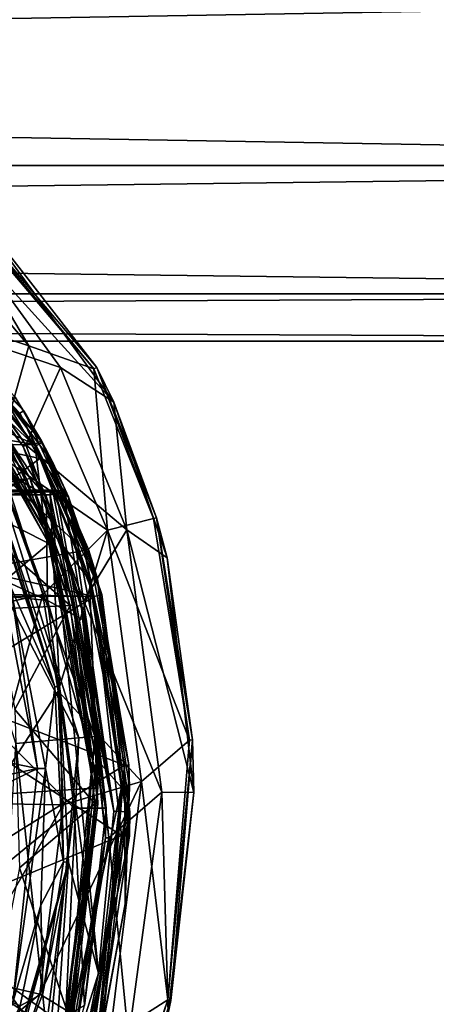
# Model space of a CAD drawing. Extents: x -200 to 200, y -832 to 754.
# Tile 253 of 256: x 109 to 122, y 650 to 681. Entities that reach past the tile are written whole.
import ezdxf

# ---------------------------------------------------------------- set-up
doc = ezdxf.new("R2010")
doc.units = 0
doc.header["$LTSCALE"] = 74.25
for name, color, linetype in [('2605', 7, 'CONTINUOUS'), ('2606', 7, 'CONTINUOUS'), ('2608', 7, 'CONTINUOUS'), ('2609', 7, 'CONTINUOUS'), ('2611', 7, 'CONTINUOUS'), ('2626', 7, 'CONTINUOUS'), ('2627', 7, 'CONTINUOUS'), ('3481', 7, 'CONTINUOUS'), ('3486', 7, 'CONTINUOUS'), ('3490', 7, 'CONTINUOUS'), ('3492', 7, 'CONTINUOUS'), ('3715', 7, 'CONTINUOUS'), ('3716', 7, 'CONTINUOUS'), ('3735', 7, 'CONTINUOUS'), ('3774', 7, 'CONTINUOUS'), ('3925', 7, 'CONTINUOUS'), ('4156', 7, 'CONTINUOUS'), ('4157', 7, 'CONTINUOUS'), ('4159', 7, 'CONTINUOUS'), ('4161', 7, 'CONTINUOUS'), ('4162', 7, 'CONTINUOUS'), ('4165', 7, 'CONTINUOUS'), ('4175', 7, 'CONTINUOUS'), ('4176', 7, 'CONTINUOUS'), ('4188', 7, 'CONTINUOUS'), ('4220', 7, 'CONTINUOUS'), ('4226', 7, 'CONTINUOUS'), ('4229', 7, 'CONTINUOUS'), ('4244', 7, 'CONTINUOUS'), ('4245', 7, 'CONTINUOUS'), ('4486', 7, 'CONTINUOUS'), ('4488', 7, 'CONTINUOUS'), ('4489', 7, 'CONTINUOUS'), ('4491', 7, 'CONTINUOUS'), ('4492', 7, 'CONTINUOUS'), ('4507', 7, 'CONTINUOUS'), ('4509', 7, 'CONTINUOUS'), ('4512', 7, 'CONTINUOUS'), ('740', 7, 'CONTINUOUS')]:
    doc.layers.add(name, color=color, linetype=linetype)

msp = doc.modelspace()

# ---------------------------------------------------------------- linework, layer by layer
at = {"layer": '2605', "color": 7, "linetype": 'CONTINUOUS'}
for points in [[(109.328, 670.854, 68.65), (106.01, 676.444, 68.65), (106.335, 674.398, 68.65), (109.328, 670.854, 68.65)], [(111.37, 670.129, 68.65), (106.01, 676.444, 68.65), (109.328, 670.854, 68.65), (111.37, 670.129, 68.65)], [(111.792, 665.076, 68.65), (111.37, 670.129, 68.65), (109.328, 670.854, 68.65), (111.792, 665.076, 68.65)], [(113.235, 665.433, 68.65), (111.37, 670.129, 68.65), (111.792, 665.076, 68.65), (113.235, 665.433, 68.65)], [(114.364, 658.491, 68.65), (113.235, 665.433, 68.65), (111.792, 665.076, 68.65), (114.364, 658.491, 68.65)], [(112.857, 657.197, 68.65), (114.364, 658.491, 68.65), (111.792, 665.076, 68.65), (112.857, 657.197, 68.65)], [(113.687, 650.345, 68.65), (114.364, 658.491, 68.65), (112.857, 657.197, 68.65), (113.687, 650.345, 68.65)], [(111.865, 649.192, 68.65), (113.687, 650.345, 68.65), (112.857, 657.197, 68.65), (111.865, 649.192, 68.65)], [(111.67, 644.466, 68.65), (113.687, 650.345, 68.65), (111.865, 649.192, 68.65), (111.67, 644.466, 68.65)]]:
    msp.add_3dface(points, dxfattribs=at)
at = {"layer": '2606', "color": 7, "linetype": 'CONTINUOUS'}
for points in [[(107.555, 673.961, 15.65), (110.324, 670.172, 15.65), (106.696, 671.391, 15.65), (107.555, 673.961, 15.65)], [(106.696, 671.391, 15.65), (110.324, 670.172, 15.65), (109.24, 667.742, 15.65), (106.696, 671.391, 15.65)], [(110.324, 670.172, 15.65), (112.398, 665.082, 15.65), (109.24, 667.742, 15.65), (110.324, 670.172, 15.65)], [(109.24, 667.742, 15.65), (112.398, 665.082, 15.65), (111.058, 662.852, 15.65), (109.24, 667.742, 15.65)], [(112.398, 665.082, 15.65), (113.499, 656.857, 15.65), (111.058, 662.852, 15.65), (112.398, 665.082, 15.65)], [(111.058, 662.852, 15.65), (113.499, 656.857, 15.65), (111.838, 655.423, 15.65), (111.058, 662.852, 15.65)], [(113.499, 656.857, 15.65), (112.459, 649.135, 15.65), (111.838, 655.423, 15.65), (113.499, 656.857, 15.65)], [(111.838, 655.423, 15.65), (112.459, 649.135, 15.65), (110.556, 647.907, 15.65), (111.838, 655.423, 15.65)]]:
    msp.add_3dface(points, dxfattribs=at)
at = {"layer": '2608', "color": 7, "linetype": 'CONTINUOUS'}
for points in [[(106.069, 676.526, 68.55), (111.459, 670.175, 68.55), (107.149, 675.705, 16.65), (106.069, 676.526, 68.55)], [(107.149, 675.705, 16.65), (111.459, 670.175, 68.55), (111.995, 669.079, 16.65), (107.149, 675.705, 16.65)], [(111.459, 670.175, 68.55), (113.33, 665.46, 68.55), (111.995, 669.079, 16.65), (111.459, 670.175, 68.55)], [(111.995, 669.079, 16.65), (113.33, 665.46, 68.55), (113.663, 664.199, 16.65), (111.995, 669.079, 16.65)], [(113.33, 665.46, 68.55), (114.465, 658.496, 68.55), (113.663, 664.199, 16.65), (113.33, 665.46, 68.55)], [(113.663, 664.199, 16.65), (114.465, 658.496, 68.55), (114.5, 656.852, 16.65), (113.663, 664.199, 16.65)], [(114.465, 658.496, 68.55), (113.783, 650.325, 68.55), (114.5, 656.852, 16.65), (114.465, 658.496, 68.55)], [(114.5, 656.852, 16.65), (113.783, 650.325, 68.55), (113.695, 649.935, 16.65), (114.5, 656.852, 16.65)], [(113.783, 650.325, 68.55), (111.76, 644.423, 68.55), (113.695, 649.935, 16.65), (113.783, 650.325, 68.55)]]:
    msp.add_3dface(points, dxfattribs=at)
at = {"layer": '2609', "color": 7, "linetype": 'CONTINUOUS'}
for points in [[(108.359, 667.049, 64.65), (109.919, 662.865, 64.65), (101.801, 666.617, 64.65), (108.359, 667.049, 64.65)], [(101.801, 666.617, 64.65), (109.919, 662.865, 64.65), (103.6, 663.5, 64.65), (101.801, 666.617, 64.65)], [(103.6, 663.5, 64.65), (110.749, 656.356, 64.65), (103.6, 650.5, 64.65), (103.6, 663.5, 64.65)], [(109.919, 662.865, 64.65), (110.749, 656.356, 64.65), (103.6, 663.5, 64.65), (109.919, 662.865, 64.65)], [(110.749, 656.356, 64.65), (109.87, 649.451, 64.65), (103.6, 650.5, 64.65), (110.749, 656.356, 64.65)], [(103.6, 650.5, 64.65), (109.87, 649.451, 64.65), (101.801, 647.383, 64.65), (103.6, 650.5, 64.65)]]:
    msp.add_3dface(points, dxfattribs=at)
at = {"layer": '2611', "color": 7, "linetype": 'CONTINUOUS'}
for points in [[(106.073, 671.873, 63.65), (109.151, 667.697, 15.75), (109.876, 666.137, 63.65), (106.073, 671.873, 63.65)], [(106.624, 671.324, 15.75), (109.151, 667.697, 15.75), (106.073, 671.873, 63.65), (106.624, 671.324, 15.75)], [(109.151, 667.697, 15.75), (110.96, 662.828, 15.75), (109.876, 666.137, 63.65), (109.151, 667.697, 15.75)], [(109.876, 666.137, 63.65), (110.96, 662.828, 15.75), (111.105, 662.215, 63.65), (109.876, 666.137, 63.65)], [(110.96, 662.828, 15.75), (111.738, 655.424, 15.75), (111.105, 662.215, 63.65), (110.96, 662.828, 15.75)], [(111.105, 662.215, 63.65), (111.738, 655.424, 15.75), (111.75, 656.36, 63.65), (111.105, 662.215, 63.65)], [(111.75, 656.36, 63.65), (111.738, 655.424, 15.75), (111.079, 650.169, 63.65), (111.75, 656.36, 63.65)], [(111.738, 655.424, 15.75), (110.461, 647.938, 15.75), (111.079, 650.169, 63.65), (111.738, 655.424, 15.75)]]:
    msp.add_3dface(points, dxfattribs=at)
at = {"layer": '2626', "color": 7, "linetype": 'CONTINUOUS'}
for points in [[(107.555, 673.961, 15.65), (107.149, 675.705, 16.65), (111.995, 669.079, 16.65), (107.555, 673.961, 15.65)], [(110.324, 670.172, 15.65), (107.555, 673.961, 15.65), (111.995, 669.079, 16.65), (110.324, 670.172, 15.65)], [(112.398, 665.082, 15.65), (110.324, 670.172, 15.65), (111.995, 669.079, 16.65), (112.398, 665.082, 15.65)], [(112.398, 665.082, 15.65), (111.995, 669.079, 16.65), (113.663, 664.199, 16.65), (112.398, 665.082, 15.65)], [(113.499, 656.857, 15.65), (112.398, 665.082, 15.65), (114.5, 656.852, 16.65), (113.499, 656.857, 15.65)], [(112.398, 665.082, 15.65), (113.663, 664.199, 16.65), (114.5, 656.852, 16.65), (112.398, 665.082, 15.65)], [(112.459, 649.135, 15.65), (113.499, 656.857, 15.65), (113.695, 649.935, 16.65), (112.459, 649.135, 15.65)], [(113.499, 656.857, 15.65), (114.5, 656.852, 16.65), (113.695, 649.935, 16.65), (113.499, 656.857, 15.65)]]:
    msp.add_3dface(points, dxfattribs=at)
at = {"layer": '2627', "color": 7, "linetype": 'CONTINUOUS'}
for points in [[(106.204, 670.299, 64.65), (106.073, 671.873, 63.65), (109.876, 666.137, 63.65), (106.204, 670.299, 64.65)], [(108.359, 667.049, 64.65), (106.204, 670.299, 64.65), (109.876, 666.137, 63.65), (108.359, 667.049, 64.65)], [(109.919, 662.865, 64.65), (108.359, 667.049, 64.65), (109.876, 666.137, 63.65), (109.919, 662.865, 64.65)], [(109.919, 662.865, 64.65), (109.876, 666.137, 63.65), (111.105, 662.215, 63.65), (109.919, 662.865, 64.65)], [(109.919, 662.865, 64.65), (111.105, 662.215, 63.65), (111.75, 656.36, 63.65), (109.919, 662.865, 64.65)], [(110.749, 656.356, 64.65), (109.919, 662.865, 64.65), (111.75, 656.36, 63.65), (110.749, 656.356, 64.65)], [(109.87, 649.451, 64.65), (110.749, 656.356, 64.65), (111.079, 650.169, 63.65), (109.87, 649.451, 64.65)], [(110.749, 656.356, 64.65), (111.75, 656.36, 63.65), (111.079, 650.169, 63.65), (110.749, 656.356, 64.65)]]:
    msp.add_3dface(points, dxfattribs=at)
at = {"layer": '3481', "color": 7, "linetype": 'CONTINUOUS'}
for points in [[(106.01, 676.444, 68.65), (111.37, 670.129, 68.65), (106.069, 676.526, 68.55), (106.01, 676.444, 68.65)], [(111.37, 670.129, 68.65), (111.459, 670.175, 68.55), (106.069, 676.526, 68.55), (111.37, 670.129, 68.65)], [(111.37, 670.129, 68.65), (113.235, 665.433, 68.65), (111.459, 670.175, 68.55), (111.37, 670.129, 68.65)], [(113.235, 665.433, 68.65), (113.33, 665.46, 68.55), (111.459, 670.175, 68.55), (113.235, 665.433, 68.65)], [(113.235, 665.433, 68.65), (114.364, 658.491, 68.65), (113.33, 665.46, 68.55), (113.235, 665.433, 68.65)], [(114.364, 658.491, 68.65), (114.465, 658.496, 68.55), (113.33, 665.46, 68.55), (114.364, 658.491, 68.65)], [(113.687, 650.345, 68.65), (113.783, 650.325, 68.55), (114.465, 658.496, 68.55), (113.687, 650.345, 68.65)], [(114.364, 658.491, 68.65), (113.687, 650.345, 68.65), (114.465, 658.496, 68.55), (114.364, 658.491, 68.65)], [(113.687, 650.345, 68.65), (111.67, 644.466, 68.65), (111.76, 644.423, 68.55), (113.687, 650.345, 68.65)], [(113.687, 650.345, 68.65), (111.76, 644.423, 68.55), (113.783, 650.325, 68.55), (113.687, 650.345, 68.65)]]:
    msp.add_3dface(points, dxfattribs=at)
at = {"layer": '3486', "color": 7, "linetype": 'CONTINUOUS'}
for points in [[(106.696, 671.391, 15.65), (109.24, 667.742, 15.65), (106.624, 671.324, 15.75), (106.696, 671.391, 15.65)], [(109.24, 667.742, 15.65), (109.151, 667.697, 15.75), (106.624, 671.324, 15.75), (109.24, 667.742, 15.65)], [(109.24, 667.742, 15.65), (111.058, 662.852, 15.65), (109.151, 667.697, 15.75), (109.24, 667.742, 15.65)], [(111.058, 662.852, 15.65), (110.96, 662.828, 15.75), (109.151, 667.697, 15.75), (111.058, 662.852, 15.65)], [(111.058, 662.852, 15.65), (111.838, 655.423, 15.65), (110.96, 662.828, 15.75), (111.058, 662.852, 15.65)], [(111.838, 655.423, 15.65), (111.738, 655.424, 15.75), (110.96, 662.828, 15.75), (111.838, 655.423, 15.65)], [(110.556, 647.907, 15.65), (110.461, 647.938, 15.75), (111.738, 655.424, 15.75), (110.556, 647.907, 15.65)], [(111.838, 655.423, 15.65), (110.556, 647.907, 15.65), (111.738, 655.424, 15.75), (111.838, 655.423, 15.65)]]:
    msp.add_3dface(points, dxfattribs=at)
at = {"layer": '3490', "color": 7, "linetype": 'CONTINUOUS'}
for points in [[(109.328, 670.854, 68.65), (106.335, 674.398, 68.65), (105.076, 672.244, 68.55), (109.328, 670.854, 68.65)], [(108.364, 667.433, 68.55), (109.328, 670.854, 68.65), (105.076, 672.244, 68.55), (108.364, 667.433, 68.55)], [(111.792, 665.076, 68.65), (109.328, 670.854, 68.65), (108.364, 667.433, 68.55), (111.792, 665.076, 68.65)], [(109.772, 663.051, 68.55), (111.792, 665.076, 68.65), (108.364, 667.433, 68.55), (109.772, 663.051, 68.55)], [(110.255, 660.026, 68.55), (111.792, 665.076, 68.65), (109.772, 663.051, 68.55), (110.255, 660.026, 68.55)], [(112.857, 657.197, 68.65), (111.792, 665.076, 68.65), (110.255, 660.026, 68.55), (112.857, 657.197, 68.65)], [(110.406, 656.457, 68.55), (112.857, 657.197, 68.65), (110.255, 660.026, 68.55), (110.406, 656.457, 68.55)], [(109.676, 650.523, 68.55), (112.857, 657.197, 68.65), (110.406, 656.457, 68.55), (109.676, 650.523, 68.55)], [(111.865, 649.192, 68.65), (112.857, 657.197, 68.65), (109.676, 650.523, 68.55), (111.865, 649.192, 68.65)], [(108.377, 646.595, 68.55), (111.865, 649.192, 68.65), (109.676, 650.523, 68.55), (108.377, 646.595, 68.55)]]:
    msp.add_3dface(points, dxfattribs=at)
at = {"layer": '3492', "color": 7, "linetype": 'CONTINUOUS'}
for points in [[(107.381, 662.529, 68.45), (109.772, 663.051, 68.55), (108.364, 667.433, 68.55), (107.381, 662.529, 68.45)], [(107.381, 662.529, 68.45), (107.959, 656.502, 68.45), (109.772, 663.051, 68.55), (107.381, 662.529, 68.45)], [(107.959, 656.502, 68.45), (110.255, 660.026, 68.55), (109.772, 663.051, 68.55), (107.959, 656.502, 68.45)], [(107.959, 656.502, 68.45), (110.406, 656.457, 68.55), (110.255, 660.026, 68.55), (107.959, 656.502, 68.45)], [(107.959, 656.502, 68.45), (107.294, 651.085, 68.45), (110.406, 656.457, 68.55), (107.959, 656.502, 68.45)], [(107.294, 651.085, 68.45), (109.676, 650.523, 68.55), (110.406, 656.457, 68.55), (107.294, 651.085, 68.45)], [(107.294, 651.085, 68.45), (106.137, 647.582, 68.45), (109.676, 650.523, 68.55), (107.294, 651.085, 68.45)], [(106.137, 647.582, 68.45), (108.377, 646.595, 68.55), (109.676, 650.523, 68.55), (106.137, 647.582, 68.45)]]:
    msp.add_3dface(points, dxfattribs=at)
at = {"layer": '3715', "color": 7, "linetype": 'CONTINUOUS'}
for points in [[(107.294, 670.003, 58.15), (106.625, 666.748, 58.15), (109.274, 666.655, 58.15), (107.294, 670.003, 58.15)], [(104.1, 665.85, 58.15), (106.985, 665.85, 58.15), (109.274, 666.655, 58.15), (104.1, 665.85, 58.15)], [(106.452, 666.65, 58.15), (104.1, 665.85, 58.15), (109.274, 666.655, 58.15), (106.452, 666.65, 58.15)], [(106.625, 666.748, 58.15), (106.452, 666.65, 58.15), (109.274, 666.655, 58.15), (106.625, 666.748, 58.15)], [(106.985, 665.85, 58.15), (107.093, 665.818, 58.15), (109.274, 666.655, 58.15), (106.985, 665.85, 58.15)], [(107.093, 665.818, 58.15), (107.167, 665.733, 58.15), (109.274, 666.655, 58.15), (107.093, 665.818, 58.15)], [(109.274, 666.655, 58.15), (107.167, 665.733, 58.15), (110.631, 662.708, 58.15), (109.274, 666.655, 58.15)], [(107.167, 665.733, 58.15), (108.284, 662.591, 58.15), (110.631, 662.708, 58.15), (107.167, 665.733, 58.15)], [(108.284, 662.591, 58.15), (108.895, 659.454, 58.15), (110.631, 662.708, 58.15), (108.284, 662.591, 58.15)], [(110.631, 662.708, 58.15), (108.895, 659.454, 58.15), (111.399, 656.498, 58.15), (110.631, 662.708, 58.15)], [(108.895, 659.454, 58.15), (109.038, 654.49, 58.15), (111.399, 656.498, 58.15), (108.895, 659.454, 58.15)], [(111.399, 656.498, 58.15), (109.038, 654.49, 58.15), (110.616, 649.73, 58.15), (111.399, 656.498, 58.15)], [(109.038, 654.49, 58.15), (107.895, 648.616, 58.15), (110.616, 649.73, 58.15), (109.038, 654.49, 58.15)]]:
    msp.add_3dface(points, dxfattribs=at)
at = {"layer": '3716', "color": 7, "linetype": 'CONTINUOUS'}
for points in [[(107.373, 670.063, 58.05), (109.365, 666.697, 58.05), (108.166, 668.924, 7.15), (107.373, 670.063, 58.05)], [(108.166, 668.924, 7.15), (109.365, 666.697, 58.05), (110.304, 664.243, 7.15), (108.166, 668.924, 7.15)], [(109.365, 666.697, 58.05), (110.729, 662.731, 58.05), (110.304, 664.243, 7.15), (109.365, 666.697, 58.05)], [(110.304, 664.243, 7.15), (110.729, 662.731, 58.05), (111.401, 658.603, 7.15), (110.304, 664.243, 7.15)], [(110.729, 662.731, 58.05), (111.499, 656.497, 58.05), (111.401, 658.603, 7.15), (110.729, 662.731, 58.05)], [(111.401, 658.603, 7.15), (110.713, 649.707, 58.05), (110.428, 648.662, 7.15), (111.401, 658.603, 7.15)], [(111.499, 656.497, 58.05), (110.713, 649.707, 58.05), (111.401, 658.603, 7.15), (111.499, 656.497, 58.05)]]:
    msp.add_3dface(points, dxfattribs=at)
at = {"layer": '3735', "color": 7, "linetype": 'CONTINUOUS'}
for points in [[(107.744, 668.656, 6.65), (110.903, 658.561, 6.65), (105.708, 668.656, 6.65), (107.744, 668.656, 6.65)], [(105.708, 668.656, 6.65), (110.903, 658.561, 6.65), (108.921, 658.387, 6.65), (105.708, 668.656, 6.65)], [(108.921, 658.387, 6.65), (109.949, 648.804, 6.65), (108.486, 650.893, 6.65), (108.921, 658.387, 6.65)], [(110.903, 658.561, 6.65), (109.949, 648.804, 6.65), (108.921, 658.387, 6.65), (110.903, 658.561, 6.65)], [(108.486, 650.893, 6.65), (109.949, 648.804, 6.65), (107.126, 646.436, 6.65), (108.486, 650.893, 6.65)]]:
    msp.add_3dface(points, dxfattribs=at)
at = {"layer": '3774', "color": 7, "linetype": 'CONTINUOUS'}
for points in [[(110.304, 664.243, 7.15), (107.744, 668.656, 6.65), (108.042, 668.846, 6.797), (110.304, 664.243, 7.15)], [(108.166, 668.924, 7.15), (110.304, 664.243, 7.15), (108.042, 668.846, 6.797), (108.166, 668.924, 7.15)], [(110.304, 664.243, 7.15), (111.401, 658.603, 7.15), (107.744, 668.656, 6.65), (110.304, 664.243, 7.15)], [(111.401, 658.603, 7.15), (110.903, 658.561, 6.65), (107.744, 668.656, 6.65), (111.401, 658.603, 7.15)], [(111.401, 658.603, 7.15), (110.428, 648.662, 7.15), (110.903, 658.561, 6.65), (111.401, 658.603, 7.15)], [(110.428, 648.662, 7.15), (109.949, 648.804, 6.65), (110.903, 658.561, 6.65), (110.428, 648.662, 7.15)]]:
    msp.add_3dface(points, dxfattribs=at)
at = {"layer": '3925', "color": 7, "linetype": 'CONTINUOUS'}
for points in [[(107.294, 670.003, 58.15), (109.274, 666.655, 58.15), (107.373, 670.063, 58.05), (107.294, 670.003, 58.15)], [(109.274, 666.655, 58.15), (109.365, 666.697, 58.05), (107.373, 670.063, 58.05), (109.274, 666.655, 58.15)], [(109.274, 666.655, 58.15), (110.631, 662.708, 58.15), (109.365, 666.697, 58.05), (109.274, 666.655, 58.15)], [(110.631, 662.708, 58.15), (110.729, 662.731, 58.05), (109.365, 666.697, 58.05), (110.631, 662.708, 58.15)], [(110.631, 662.708, 58.15), (111.399, 656.498, 58.15), (110.729, 662.731, 58.05), (110.631, 662.708, 58.15)], [(111.399, 656.498, 58.15), (111.499, 656.497, 58.05), (110.729, 662.731, 58.05), (111.399, 656.498, 58.15)], [(111.399, 656.498, 58.15), (110.616, 649.73, 58.15), (111.499, 656.497, 58.05), (111.399, 656.498, 58.15)], [(110.616, 649.73, 58.15), (110.713, 649.707, 58.05), (111.499, 656.497, 58.05), (110.616, 649.73, 58.15)]]:
    msp.add_3dface(points, dxfattribs=at)
at = {"layer": '4156', "color": 7, "linetype": 'CONTINUOUS'}
for points in [[(105.392, 672.632, -13.35), (109.506, 667.752, -13.35), (101.916, 671.25, -13.35), (105.392, 672.632, -13.35)], [(101.916, 671.25, -13.35), (109.506, 667.752, -13.35), (100, 669.334, -13.35), (101.916, 671.25, -13.35)], [(109.506, 667.752, -13.35), (90.465, 667.7, -13.35), (100, 669.334, -13.35), (109.506, 667.752, -13.35)], [(90.465, 667.7, -13.35), (111.382, 662.992, -13.35), (88.764, 663.514, -13.35), (90.465, 667.7, -13.35)], [(109.506, 667.752, -13.35), (111.382, 662.992, -13.35), (90.465, 667.7, -13.35), (109.506, 667.752, -13.35)], [(88.764, 663.514, -13.35), (111.382, 662.992, -13.35), (100, 663.011, -13.35), (88.764, 663.514, -13.35)], [(100, 663.011, -13.35), (111.382, 662.992, -13.35), (105.855, 659.632, -13.35), (100, 663.011, -13.35)], [(111.382, 662.992, -13.35), (112.239, 655.499, -13.35), (105.855, 659.632, -13.35), (111.382, 662.992, -13.35)], [(105.855, 659.632, -13.35), (112.239, 655.499, -13.35), (105.855, 652.868, -13.35), (105.855, 659.632, -13.35)], [(112.239, 655.499, -13.35), (111.236, 648.986, -13.35), (105.855, 652.868, -13.35), (112.239, 655.499, -13.35)], [(111.236, 648.986, -13.35), (100, 649.489, -13.35), (105.855, 652.868, -13.35), (111.236, 648.986, -13.35)]]:
    msp.add_3dface(points, dxfattribs=at)
at = {"layer": '4157', "color": 7, "linetype": 'CONTINUOUS'}
for points in [[(110.295, 660.186, -0.85), (110.001, 666.179, -0.85), (108.305, 666.179, -0.85), (110.295, 660.186, -0.85)], [(110.001, 666.179, -0.85), (110.295, 660.186, -0.85), (111.513, 651.183, -0.85), (110.001, 666.179, -0.85)], [(112, 656.265, -0.85), (110.001, 666.179, -0.85), (111.513, 651.183, -0.85), (112, 656.265, -0.85)], [(110.572, 654.662, -0.85), (111.513, 651.183, -0.85), (110.295, 660.186, -0.85), (110.572, 654.662, -0.85)], [(108.305, 646.321, -0.85), (110.001, 646.321, -0.85), (110.572, 654.662, -0.85), (108.305, 646.321, -0.85)], [(110.001, 646.321, -0.85), (111.513, 651.183, -0.85), (110.572, 654.662, -0.85), (110.001, 646.321, -0.85)]]:
    msp.add_3dface(points, dxfattribs=at)
at = {"layer": '4159', "color": 7, "linetype": 'CONTINUOUS'}
for points in [[(109.725, 667.872, -13.1), (105.54, 672.834, -13.1), (108.9, 669.24, -6.915), (109.725, 667.872, -13.1)], [(110.08, 667.191, -3.944), (109.725, 667.872, -13.1), (108.9, 669.24, -6.915), (110.08, 667.191, -3.944)], [(111.623, 663.056, -13.1), (109.725, 667.872, -13.1), (110.575, 666.114, -1.35), (111.623, 663.056, -13.1)], [(110.575, 666.114, -1.35), (109.725, 667.872, -13.1), (110.08, 667.191, -3.944), (110.575, 666.114, -1.35)], [(112.5, 656.245, -1.35), (111.623, 663.056, -13.1), (110.575, 666.114, -1.35), (112.5, 656.245, -1.35)], [(112.489, 655.491, -13.1), (111.623, 663.056, -13.1), (112.5, 656.245, -1.35), (112.489, 655.491, -13.1)], [(110.575, 646.387, -1.35), (112.489, 655.491, -13.1), (112.5, 656.245, -1.35), (110.575, 646.387, -1.35)], [(111.476, 648.916, -13.1), (112.489, 655.491, -13.1), (110.575, 646.387, -1.35), (111.476, 648.916, -13.1)]]:
    msp.add_3dface(points, dxfattribs=at)
at = {"layer": '4161', "color": 7, "linetype": 'CONTINUOUS'}
for points in [[(109.68, 667.319, -3.528), (108.574, 669.211, -6.434), (106.919, 667.916, -4.614), (109.68, 667.319, -3.528)], [(108.305, 666.324, -0.959), (109.68, 667.319, -3.528), (106.919, 667.916, -4.614), (108.305, 666.324, -0.959)], [(110.144, 666.331, -0.985), (109.68, 667.319, -3.528), (108.305, 666.324, -0.959), (110.144, 666.331, -0.985)], [(110.074, 666.326, -0.965), (110.144, 666.331, -0.985), (108.305, 666.324, -0.959), (110.074, 666.326, -0.965)], [(110.003, 666.324, -0.959), (110.074, 666.326, -0.965), (108.305, 666.324, -0.959), (110.003, 666.324, -0.959)]]:
    msp.add_3dface(points, dxfattribs=at)
at = {"layer": '4162', "color": 7, "linetype": 'CONTINUOUS'}
for points in [[(109.607, 657.601, -7.85), (108.528, 663.206, -7.85), (100, 659.55, -7.85), (109.607, 657.601, -7.85)], [(109.607, 657.601, -7.85), (100, 659.55, -7.85), (103.3, 656.25, -7.85), (109.607, 657.601, -7.85)], [(108.831, 650.264, -7.85), (109.607, 657.601, -7.85), (100, 652.95, -7.85), (108.831, 650.264, -7.85)], [(100, 652.95, -7.85), (109.607, 657.601, -7.85), (103.3, 656.25, -7.85), (100, 652.95, -7.85)]]:
    msp.add_3dface(points, dxfattribs=at)
at = {"layer": '4165', "color": 7, "linetype": 'CONTINUOUS'}
for points in [[(110.149, 660.162, -0.987), (108.173, 666.109, -0.987), (108.756, 663.304, -7.622), (110.149, 660.162, -0.987)], [(109.855, 657.603, -7.622), (110.149, 660.162, -0.987), (108.756, 663.304, -7.622), (109.855, 657.603, -7.622)], [(110.423, 654.672, -0.987), (110.149, 660.162, -0.987), (109.855, 657.603, -7.622), (110.423, 654.672, -0.987)], [(109.708, 653.319, -7.622), (110.423, 654.672, -0.987), (109.855, 657.603, -7.622), (109.708, 653.319, -7.622)], [(109.768, 650.553, -0.987), (110.423, 654.672, -0.987), (109.708, 653.319, -7.622), (109.768, 650.553, -0.987)], [(109.06, 650.159, -7.622), (109.768, 650.553, -0.987), (109.708, 653.319, -7.622), (109.06, 650.159, -7.622)], [(108.174, 646.391, -0.987), (109.768, 650.553, -0.987), (109.06, 650.159, -7.622), (108.174, 646.391, -0.987)]]:
    msp.add_3dface(points, dxfattribs=at)
at = {"layer": '4175', "color": 7, "linetype": 'CONTINUOUS'}
for points in [[(110.001, 666.179, -0.85), (112, 656.265, -0.85), (110.101, 666.193, -0.859), (110.001, 666.179, -0.85)], [(110.101, 666.193, -0.859), (112, 656.265, -0.85), (110.196, 666.21, -0.888), (110.101, 666.193, -0.859)], [(110.196, 666.21, -0.888), (112, 656.265, -0.85), (110.429, 666.215, -1.057), (110.196, 666.21, -0.888)], [(112, 656.265, -0.85), (110.575, 666.114, -1.35), (110.429, 666.215, -1.057), (112, 656.265, -0.85)], [(112, 656.265, -0.85), (112.5, 656.245, -1.35), (110.575, 666.114, -1.35), (112, 656.265, -0.85)], [(111.513, 651.183, -0.85), (110.575, 646.387, -1.35), (112.5, 656.245, -1.35), (111.513, 651.183, -0.85)], [(112, 656.265, -0.85), (111.513, 651.183, -0.85), (112.5, 656.245, -1.35), (112, 656.265, -0.85)], [(111.513, 651.183, -0.85), (110.001, 646.321, -0.85), (110.575, 646.387, -1.35), (111.513, 651.183, -0.85)]]:
    msp.add_3dface(points, dxfattribs=at)
at = {"layer": '4176', "color": 7, "linetype": 'CONTINUOUS'}
for points in [[(110.08, 667.191, -3.944), (108.9, 669.24, -6.915), (108.574, 669.211, -6.434), (110.08, 667.191, -3.944)], [(110.08, 667.191, -3.944), (108.574, 669.211, -6.434), (109.68, 667.319, -3.528), (110.08, 667.191, -3.944)], [(110.575, 666.114, -1.35), (109.68, 667.319, -3.528), (110.144, 666.331, -0.985), (110.575, 666.114, -1.35)], [(110.575, 666.114, -1.35), (110.08, 667.191, -3.944), (109.68, 667.319, -3.528), (110.575, 666.114, -1.35)], [(110.575, 666.114, -1.35), (110.144, 666.331, -0.985), (110.396, 666.291, -1.118), (110.575, 666.114, -1.35)]]:
    msp.add_3dface(points, dxfattribs=at)
at = {"layer": '4188', "color": 7, "linetype": 'CONTINUOUS'}
for points in [[(105.392, 672.632, -13.35), (105.54, 672.834, -13.1), (109.725, 667.872, -13.1), (105.392, 672.632, -13.35)], [(109.506, 667.752, -13.35), (105.392, 672.632, -13.35), (109.725, 667.872, -13.1), (109.506, 667.752, -13.35)], [(109.506, 667.752, -13.35), (109.725, 667.872, -13.1), (111.623, 663.056, -13.1), (109.506, 667.752, -13.35)], [(111.382, 662.992, -13.35), (109.506, 667.752, -13.35), (111.623, 663.056, -13.1), (111.382, 662.992, -13.35)], [(111.382, 662.992, -13.35), (111.623, 663.056, -13.1), (112.489, 655.491, -13.1), (111.382, 662.992, -13.35)], [(112.239, 655.499, -13.35), (111.382, 662.992, -13.35), (112.489, 655.491, -13.1), (112.239, 655.499, -13.35)], [(111.236, 648.986, -13.35), (112.239, 655.499, -13.35), (111.476, 648.916, -13.1), (111.236, 648.986, -13.35)], [(112.239, 655.499, -13.35), (112.489, 655.491, -13.1), (111.476, 648.916, -13.1), (112.239, 655.499, -13.35)]]:
    msp.add_3dface(points, dxfattribs=at)
at = {"layer": '4220', "color": 7, "linetype": 'CONTINUOUS'}
for points in [[(110.003, 666.324, -0.959), (108.305, 666.324, -0.959), (108.305, 666.27, -0.88), (110.003, 666.324, -0.959)], [(110.001, 666.27, -0.88), (110.003, 666.324, -0.959), (108.305, 666.27, -0.88), (110.001, 666.27, -0.88)], [(108.305, 666.179, -0.85), (110.001, 666.179, -0.85), (110.001, 666.27, -0.88), (108.305, 666.179, -0.85)], [(108.305, 666.179, -0.85), (110.001, 666.27, -0.88), (108.305, 666.27, -0.88), (108.305, 666.179, -0.85)]]:
    msp.add_3dface(points, dxfattribs=at)
at = {"layer": '4226', "color": 7, "linetype": 'CONTINUOUS'}
for points in [[(108.173, 666.109, -0.987), (110.149, 660.162, -0.987), (108.217, 666.132, -0.888), (108.173, 666.109, -0.987)], [(110.149, 660.162, -0.987), (108.305, 666.179, -0.85), (108.217, 666.132, -0.888), (110.149, 660.162, -0.987)], [(110.295, 660.186, -0.85), (108.305, 666.179, -0.85), (110.149, 660.162, -0.987), (110.295, 660.186, -0.85)], [(110.295, 660.186, -0.85), (110.149, 660.162, -0.987), (110.423, 654.672, -0.987), (110.295, 660.186, -0.85)], [(110.572, 654.662, -0.85), (110.295, 660.186, -0.85), (110.423, 654.672, -0.987), (110.572, 654.662, -0.85)], [(110.572, 654.662, -0.85), (109.768, 650.553, -0.987), (108.174, 646.391, -0.987), (110.572, 654.662, -0.85)], [(110.572, 654.662, -0.85), (108.174, 646.391, -0.987), (108.217, 646.368, -0.888), (110.572, 654.662, -0.85)], [(108.305, 646.321, -0.85), (110.572, 654.662, -0.85), (108.217, 646.368, -0.888), (108.305, 646.321, -0.85)], [(110.572, 654.662, -0.85), (110.423, 654.672, -0.987), (109.768, 650.553, -0.987), (110.572, 654.662, -0.85)]]:
    msp.add_3dface(points, dxfattribs=at)
at = {"layer": '4229', "color": 7, "linetype": 'CONTINUOUS'}
for points in [[(108.756, 663.304, -7.622), (108.528, 663.206, -7.85), (109.607, 657.601, -7.85), (108.756, 663.304, -7.622)], [(109.855, 657.603, -7.622), (108.756, 663.304, -7.622), (109.607, 657.601, -7.85), (109.855, 657.603, -7.622)], [(109.708, 653.319, -7.622), (109.855, 657.603, -7.622), (108.831, 650.264, -7.85), (109.708, 653.319, -7.622)], [(109.855, 657.603, -7.622), (109.607, 657.601, -7.85), (108.831, 650.264, -7.85), (109.855, 657.603, -7.622)], [(109.06, 650.159, -7.622), (109.708, 653.319, -7.622), (108.831, 650.264, -7.85), (109.06, 650.159, -7.622)], [(109.06, 650.159, -7.622), (108.831, 650.264, -7.85), (107.093, 646.164, -7.85), (109.06, 650.159, -7.622)]]:
    msp.add_3dface(points, dxfattribs=at)
at = {"layer": '4244', "color": 7, "linetype": 'CONTINUOUS'}
for points in [[(110.429, 666.215, -1.057), (110.144, 666.331, -0.985), (110.175, 666.287, -0.919), (110.429, 666.215, -1.057)], [(110.144, 666.331, -0.985), (110.429, 666.215, -1.057), (110.396, 666.291, -1.118), (110.144, 666.331, -0.985)], [(110.196, 666.21, -0.888), (110.429, 666.215, -1.057), (110.175, 666.287, -0.919), (110.196, 666.21, -0.888)], [(110.429, 666.215, -1.057), (110.575, 666.114, -1.35), (110.396, 666.291, -1.118), (110.429, 666.215, -1.057)]]:
    msp.add_3dface(points, dxfattribs=at)
at = {"layer": '4245', "color": 7, "linetype": 'CONTINUOUS'}
for points in [[(110.144, 666.331, -0.985), (110.074, 666.326, -0.965), (110.001, 666.27, -0.88), (110.144, 666.331, -0.985)], [(110.144, 666.331, -0.985), (110.001, 666.27, -0.88), (110.175, 666.287, -0.919), (110.144, 666.331, -0.985)], [(110.074, 666.326, -0.965), (110.003, 666.324, -0.959), (110.001, 666.27, -0.88), (110.074, 666.326, -0.965)], [(110.001, 666.27, -0.88), (110.196, 666.21, -0.888), (110.175, 666.287, -0.919), (110.001, 666.27, -0.88)], [(110.001, 666.27, -0.88), (110.001, 666.179, -0.85), (110.101, 666.193, -0.859), (110.001, 666.27, -0.88)], [(110.001, 666.27, -0.88), (110.101, 666.193, -0.859), (110.196, 666.21, -0.888), (110.001, 666.27, -0.88)]]:
    msp.add_3dface(points, dxfattribs=at)
at = {"layer": '4486', "color": 7, "linetype": 'CONTINUOUS'}
for points in [[(105.582, 672.49, -13.35), (106.862, 670.259, -13.35), (109.533, 667.703, -13.35), (105.582, 672.49, -13.35)], [(106.862, 670.259, -13.35), (109.817, 665.328, -13.35), (109.533, 667.703, -13.35), (106.862, 670.259, -13.35)], [(109.533, 667.703, -13.35), (109.817, 665.328, -13.35), (111.235, 663.519, -13.35), (109.533, 667.703, -13.35)], [(109.817, 665.328, -13.35), (111.448, 657.89, -13.35), (111.235, 663.519, -13.35), (109.817, 665.328, -13.35)], [(111.235, 663.519, -13.35), (111.448, 657.89, -13.35), (112.239, 657.005, -13.35), (111.235, 663.519, -13.35)], [(111.448, 657.89, -13.35), (110.624, 649.585, -13.35), (112.239, 657.005, -13.35), (111.448, 657.89, -13.35)], [(112.239, 657.005, -13.35), (110.624, 649.585, -13.35), (111.381, 649.504, -13.35), (112.239, 657.005, -13.35)]]:
    msp.add_3dface(points, dxfattribs=at)
at = {"layer": '4488', "color": 7, "linetype": 'CONTINUOUS'}
for points in [[(105.036, 673.182, -14.225), (105.734, 672.689, -13.6), (109.175, 668.814, -14.307), (105.036, 673.182, -14.225)], [(105.734, 672.689, -13.6), (109.753, 667.822, -13.6), (109.175, 668.814, -14.307), (105.734, 672.689, -13.6)], [(109.175, 668.814, -14.307), (109.753, 667.822, -13.6), (111.198, 664.47, -14.343), (109.175, 668.814, -14.307)], [(109.753, 667.822, -13.6), (111.474, 663.589, -13.6), (111.198, 664.47, -14.343), (109.753, 667.822, -13.6)], [(111.198, 664.47, -14.343), (111.474, 663.589, -13.6), (112.461, 657.716, -14.356), (111.198, 664.47, -14.343)], [(111.474, 663.589, -13.6), (112.489, 657.012, -13.6), (112.461, 657.716, -14.356), (111.474, 663.589, -13.6)], [(112.461, 657.716, -14.356), (112.489, 657.012, -13.6), (112.346, 653.358, -14.355), (112.461, 657.716, -14.356)], [(112.489, 657.012, -13.6), (111.622, 649.44, -13.6), (112.346, 653.358, -14.355), (112.489, 657.012, -13.6)], [(112.346, 653.358, -14.355), (111.622, 649.44, -13.6), (111.636, 649.49, -14.348), (112.346, 653.358, -14.355)]]:
    msp.add_3dface(points, dxfattribs=at)
at = {"layer": '4489', "color": 7, "linetype": 'CONTINUOUS'}
for points in [[(109.054, 668.74, -14.532), (100, 674.591, -14.412), (104.949, 673.054, -14.456), (109.054, 668.74, -14.532)], [(111.073, 664.429, -14.563), (100, 674.591, -14.412), (109.054, 668.74, -14.532), (111.073, 664.429, -14.563)], [(100, 662.49, -17.464), (100, 674.591, -14.412), (111.073, 664.429, -14.563), (100, 662.49, -17.464)], [(112.334, 657.709, -14.573), (100, 662.49, -17.464), (111.073, 664.429, -14.563), (112.334, 657.709, -14.573)], [(100, 650.01, -17.464), (100, 662.49, -17.464), (112.334, 657.709, -14.573), (100, 650.01, -17.464)], [(111.51, 649.523, -14.567), (100, 650.01, -17.464), (112.334, 657.709, -14.573), (111.51, 649.523, -14.567)]]:
    msp.add_3dface(points, dxfattribs=at)
at = {"layer": '4491', "color": 7, "linetype": 'CONTINUOUS'}
for points in [[(109.817, 665.328, -13.35), (106.862, 670.259, -13.35), (106.994, 670.11, -13.659), (109.817, 665.328, -13.35)], [(110.063, 664.686, -13.759), (109.817, 665.328, -13.35), (106.994, 670.11, -13.659), (110.063, 664.686, -13.759)], [(111.448, 657.89, -13.35), (109.817, 665.328, -13.35), (110.063, 664.686, -13.759), (111.448, 657.89, -13.35)], [(111.489, 656.991, -13.796), (111.448, 657.89, -13.35), (110.063, 664.686, -13.759), (111.489, 656.991, -13.796)], [(110.624, 649.585, -13.35), (111.448, 657.89, -13.35), (111.489, 656.991, -13.796), (110.624, 649.585, -13.35)], [(110.49, 649.115, -13.772), (110.624, 649.585, -13.35), (111.489, 656.991, -13.796), (110.49, 649.115, -13.772)]]:
    msp.add_3dface(points, dxfattribs=at)
at = {"layer": '4492', "color": 7, "linetype": 'CONTINUOUS'}
for points in [[(106.899, 670.034, -13.843), (100, 669.693, -14.995), (109.957, 664.65, -13.938), (106.899, 670.034, -13.843)], [(100, 669.693, -14.995), (100, 656.25, -16.85), (109.957, 664.65, -13.938), (100, 669.693, -14.995)], [(109.957, 664.65, -13.938), (100, 656.25, -16.85), (111.384, 656.988, -13.972), (109.957, 664.65, -13.938)], [(111.384, 656.988, -13.972), (100, 656.25, -16.85), (110.383, 649.145, -13.951), (111.384, 656.988, -13.972)], [(100, 656.25, -16.85), (100, 642.807, -14.995), (110.383, 649.145, -13.951), (100, 656.25, -16.85)]]:
    msp.add_3dface(points, dxfattribs=at)
at = {"layer": '4507', "color": 7, "linetype": 'CONTINUOUS'}
for points in [[(105.582, 672.49, -13.35), (109.533, 667.703, -13.35), (105.734, 672.689, -13.6), (105.582, 672.49, -13.35)], [(109.533, 667.703, -13.35), (109.753, 667.822, -13.6), (105.734, 672.689, -13.6), (109.533, 667.703, -13.35)], [(109.533, 667.703, -13.35), (111.235, 663.519, -13.35), (109.753, 667.822, -13.6), (109.533, 667.703, -13.35)], [(111.235, 663.519, -13.35), (111.474, 663.589, -13.6), (109.753, 667.822, -13.6), (111.235, 663.519, -13.35)], [(111.235, 663.519, -13.35), (112.239, 657.005, -13.35), (111.474, 663.589, -13.6), (111.235, 663.519, -13.35)], [(112.239, 657.005, -13.35), (112.489, 657.012, -13.6), (111.474, 663.589, -13.6), (112.239, 657.005, -13.35)], [(111.381, 649.504, -13.35), (111.622, 649.44, -13.6), (112.489, 657.012, -13.6), (111.381, 649.504, -13.35)], [(112.239, 657.005, -13.35), (111.381, 649.504, -13.35), (112.489, 657.012, -13.6), (112.239, 657.005, -13.35)]]:
    msp.add_3dface(points, dxfattribs=at)
at = {"layer": '4509', "color": 7, "linetype": 'CONTINUOUS'}
for points in [[(105.036, 673.182, -14.225), (109.175, 668.814, -14.307), (104.949, 673.054, -14.456), (105.036, 673.182, -14.225)], [(109.175, 668.814, -14.307), (109.054, 668.74, -14.532), (104.949, 673.054, -14.456), (109.175, 668.814, -14.307)], [(109.175, 668.814, -14.307), (111.198, 664.47, -14.343), (109.054, 668.74, -14.532), (109.175, 668.814, -14.307)], [(111.198, 664.47, -14.343), (111.073, 664.429, -14.563), (109.054, 668.74, -14.532), (111.198, 664.47, -14.343)], [(111.198, 664.47, -14.343), (112.461, 657.716, -14.356), (111.073, 664.429, -14.563), (111.198, 664.47, -14.343)], [(112.461, 657.716, -14.356), (112.334, 657.709, -14.573), (111.073, 664.429, -14.563), (112.461, 657.716, -14.356)], [(111.636, 649.49, -14.348), (111.51, 649.523, -14.567), (112.334, 657.709, -14.573), (111.636, 649.49, -14.348)], [(112.346, 653.358, -14.355), (111.636, 649.49, -14.348), (112.334, 657.709, -14.573), (112.346, 653.358, -14.355)], [(112.461, 657.716, -14.356), (112.346, 653.358, -14.355), (112.334, 657.709, -14.573), (112.461, 657.716, -14.356)]]:
    msp.add_3dface(points, dxfattribs=at)
at = {"layer": '4512', "color": 7, "linetype": 'CONTINUOUS'}
for points in [[(106.994, 670.11, -13.659), (106.899, 670.034, -13.843), (109.957, 664.65, -13.938), (106.994, 670.11, -13.659)], [(110.063, 664.686, -13.759), (106.994, 670.11, -13.659), (109.957, 664.65, -13.938), (110.063, 664.686, -13.759)], [(110.063, 664.686, -13.759), (109.957, 664.65, -13.938), (111.384, 656.988, -13.972), (110.063, 664.686, -13.759)], [(111.489, 656.991, -13.796), (110.063, 664.686, -13.759), (111.384, 656.988, -13.972), (111.489, 656.991, -13.796)], [(110.49, 649.115, -13.772), (111.489, 656.991, -13.796), (110.383, 649.145, -13.951), (110.49, 649.115, -13.772)], [(111.489, 656.991, -13.796), (111.384, 656.988, -13.972), (110.383, 649.145, -13.951), (111.489, 656.991, -13.796)]]:
    msp.add_3dface(points, dxfattribs=at)
at = {"layer": '740', "color": 7, "linetype": 'CONTINUOUS'}
for points in [[(160, 682, 11), (-160, 682, 11), (-160, 676.5, 9.526), (160, 682, 11)], [(160, 682, -11), (160, 676.5, -9.526), (-160, 682, -11), (160, 682, -11)], [(-160, 682, -11), (160, 676.5, -9.526), (-160, 676.5, -9.526), (-160, 682, -11)], [(160, 676.5, 9.526), (160, 682, 11), (-160, 676.5, 9.526), (160, 676.5, 9.526)], [(160, 676.5, 9.526), (-160, 676.5, 9.526), (-160, 672.474, 5.5), (160, 676.5, 9.526)], [(160, 676.5, -9.526), (160, 672.474, -5.5), (-160, 676.5, -9.526), (160, 676.5, -9.526)], [(160, 672.474, 5.5), (160, 676.5, 9.526), (-160, 672.474, 5.5), (160, 672.474, 5.5)], [(160, 672.474, -5.5), (-160, 672.474, -5.5), (-160, 676.5, -9.526), (160, 672.474, -5.5)], [(160, 672.474, -5.5), (160, 671), (-160, 672.474, -5.5), (160, 672.474, -5.5)], [(160, 672.474, 5.5), (-160, 672.474, 5.5), (-160, 671), (160, 672.474, 5.5)], [(160, 671), (-160, 671), (-160, 672.474, -5.5), (160, 671)], [(160, 671), (160, 672.474, 5.5), (-160, 671), (160, 671)]]:
    msp.add_3dface(points, dxfattribs=at)

doc.saveas('drawing.dxf')
